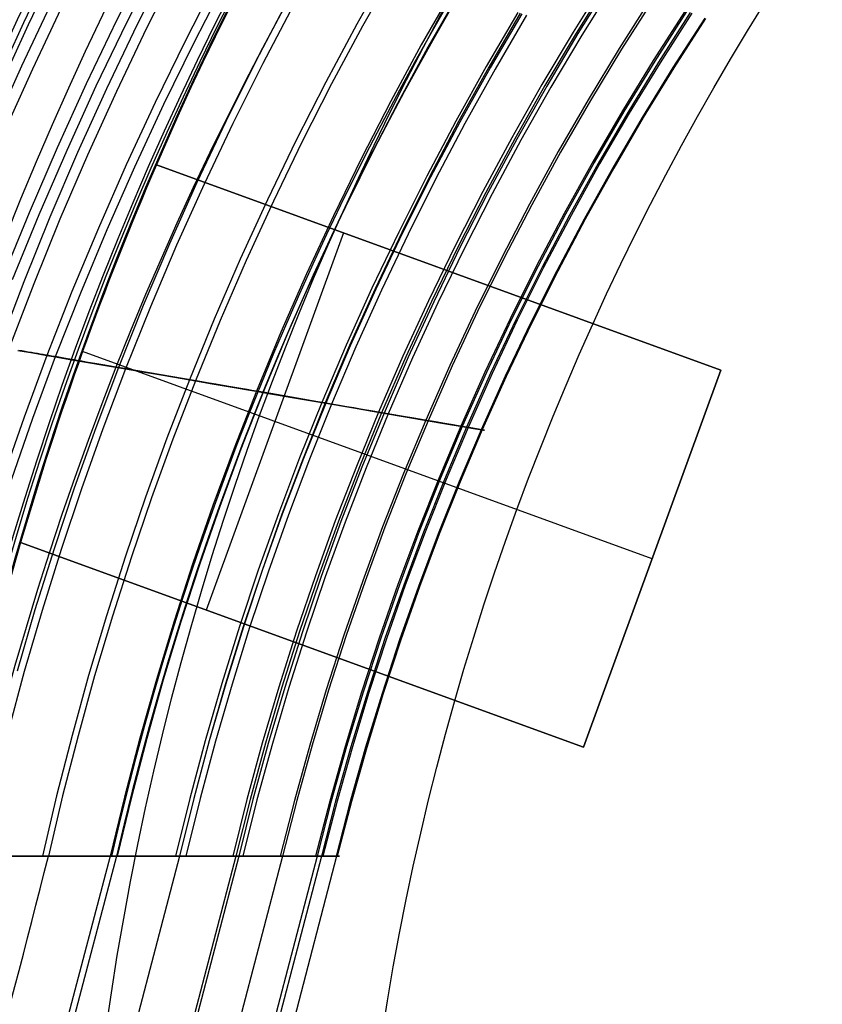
# Model space of a CAD drawing. Extents: x 112 to 670, y -274 to 273.
# Tile 22 of 84: x 160 to 220, y 15 to 88. Entities that reach past the tile are written whole.
import ezdxf

# ---------------------------------------------------------------- set-up
doc = ezdxf.new("R2010")
doc.units = 0
doc.layers.add('PREDEFINITO', color=7, linetype='CONTINUOUS')

msp = doc.modelspace()

# ---------------------------------------------------------------- linework, layer by layer
at = {"layer": 'PREDEFINITO'}
for p, q in [((170.083, 92.943, 264.299), (167.695, 88.213, 264.285)), ((170.798, 92.71, 263.551), (168.413, 87.998, 263.537)), ((171.531, 92.517, -17.915), (169.174, 87.812, -17.908)), ((172.268, 92.276, -17.431), (169.913, 87.59, -17.424)), ((188.01, 92.166, 238.802), (185.605, 87.883, 238.794)), ((188.446, 92.012, 237.763), (186.043, 87.74, 237.755)), ((175.177, 91.283, 258.111), (172.814, 86.684, 258.099)), ((175.791, 91.082, 257.229), (173.431, 86.5, 257.217)), ((204.19, 91.165, 191.378), (201.775, 87.294, 191.376)), ((204.412, 91.08, 190.233), (201.999, 87.214, 190.231)), ((204.53, 91.056, 56.03), (202.127, 87.188, 56.041)), ((204.829, 90.941, 57.153), (202.427, 87.081, 57.164)), ((192.797, 90.502, 33.904), (190.432, 86.337, 33.917)), ((193.294, 90.327, 34.978), (190.931, 86.174, 34.99)), ((207.603, 89.859, 171.275), (205.208, 86.078, 171.275)), ((207.769, 89.795, 170.114), (205.376, 86.019, 170.115)), ((162.871, 89.653, 268.324), (160.563, 84.761, 268.307)), ((163.686, 89.41, 267.76), (161.382, 84.539, 267.743)), ((180.404, 89.579, 249.634), (178.065, 85.116, 249.625)), ((180.926, 89.408, 248.661), (178.59, 84.959, 248.651)), ((197.643, 88.756, 209.68), (195.288, 84.726, 209.675)), ((197.815, 88.723, 43.608), (195.474, 84.69, 43.618)), ((197.929, 88.655, 208.558), (195.577, 84.632, 208.554)), ((198.282, 88.557, 44.62), (195.944, 84.536, 44.63)), ((210.135, 88.891, 150.206), (207.755, 85.177, 150.209)), ((210.246, 88.849, 149.035), (207.867, 85.138, 149.037)), ((210.519, 88.753, 88.233), (208.146, 85.047, 88.242)), ((210.636, 88.708, 89.403), (208.264, 85.005, 89.411)), ((211.602, 88.331, 129.001), (209.232, 84.656, 129.006)), ((211.632, 88.323, 105.088), (209.264, 84.648, 105.096)), ((211.645, 88.315, 127.822), (209.276, 84.641, 127.827)), ((167.695, 88.213, 264.285), (165.407, 83.444, 264.271)), ((168.413, 87.998, 263.537), (166.129, 83.247, 263.523)), ((169.174, 87.812, -17.908), (166.915, 83.069, -17.902)), ((169.913, 87.59, -17.424), (167.657, 82.866, -17.417)), ((185.605, 87.883, 238.794), (183.291, 83.555, 238.786)), ((186.043, 87.74, 237.755), (183.731, 83.423, 237.747)), ((211.671, 88.308, 106.268), (209.303, 84.634, 106.275)), ((201.775, 87.294, 191.376), (199.442, 83.372, 191.374)), ((201.999, 87.214, 190.231), (199.667, 83.298, 190.229)), ((202.127, 87.188, 56.041), (199.805, 83.27, 56.052)), ((202.427, 87.081, 57.164), (200.106, 83.172, 57.175)), ((172.814, 86.684, 258.099), (170.548, 82.046, 258.087)), ((173.431, 86.5, 257.217), (171.167, 81.877, 257.206)), ((190.432, 86.337, 33.917), (188.154, 82.126, 33.929)), ((190.931, 86.174, 34.99), (188.656, 81.976, 35.001)), ((205.208, 86.078, 171.275), (202.894, 82.246, 171.275)), ((205.376, 86.019, 170.115), (203.062, 82.192, 170.115)), ((160.563, 84.761, 268.307), (158.358, 79.833, 268.291)), ((178.065, 85.116, 249.625), (175.821, 80.611, 249.615)), ((178.59, 84.959, 248.651), (176.348, 80.468, 248.642)), ((195.288, 84.726, 209.675), (193.02, 80.648, 209.671)), ((195.474, 84.69, 43.618), (193.219, 80.611, 43.628)), ((207.755, 85.177, 150.209), (205.454, 81.412, 150.211)), ((207.867, 85.138, 149.037), (205.567, 81.376, 149.04)), ((208.146, 85.047, 88.242), (205.851, 81.29, 88.25)), ((208.264, 85.005, 89.411), (205.969, 81.251, 89.42)), ((209.232, 84.656, 129.006), (206.94, 80.929, 129.01)), ((209.264, 84.648, 105.096), (206.973, 80.921, 105.103)), ((209.276, 84.641, 127.827), (206.984, 80.915, 127.832)), ((209.303, 84.634, 106.275), (207.013, 80.908, 106.282)), ((161.382, 84.539, 267.743), (159.179, 79.631, 267.728)), ((195.577, 84.632, 208.554), (193.309, 80.562, 208.55)), ((195.944, 84.536, 44.63), (193.69, 80.469, 44.64)), ((165.407, 83.444, 264.271), (163.22, 78.638, 264.258)), ((166.129, 83.247, 263.523), (163.944, 78.459, 263.511)), ((183.291, 83.555, 238.786), (181.069, 79.183, 238.778)), ((183.731, 83.423, 237.747), (181.51, 79.063, 237.74)), ((199.442, 83.372, 191.374), (197.193, 79.401, 191.372)), ((199.667, 83.298, 190.229), (197.419, 79.334, 190.227)), ((199.805, 83.27, 56.052), (197.566, 79.305, 56.062)), ((200.106, 83.172, 57.175), (197.869, 79.214, 57.185)), ((166.915, 83.069, -17.902), (164.755, 78.291, -17.896)), ((167.657, 82.866, -17.417), (165.498, 78.107, -17.411)), ((170.548, 82.046, 258.087), (168.379, 77.369, 258.076)), ((171.167, 81.877, 257.206), (169.001, 77.216, 257.195)), ((188.154, 82.126, 33.929), (185.965, 77.872, 33.94)), ((188.656, 81.976, 35.001), (186.469, 77.735, 35.012)), ((202.894, 82.246, 171.275), (200.661, 78.365, 171.275)), ((203.062, 82.192, 170.115), (200.83, 78.315, 170.115)), ((205.454, 81.412, 150.211), (203.234, 77.597, 150.213)), ((205.567, 81.376, 149.04), (203.347, 77.564, 149.042)), ((205.851, 81.29, 88.25), (203.636, 77.484, 88.258)), ((205.969, 81.251, 89.42), (203.755, 77.448, 89.427)), ((175.821, 80.611, 249.615), (173.673, 76.066, 249.606)), ((176.348, 80.468, 248.642), (174.202, 75.936, 248.633)), ((193.02, 80.648, 209.671), (190.838, 76.525, 209.668)), ((193.219, 80.611, 43.628), (191.05, 76.486, 43.636)), ((193.309, 80.562, 208.55), (191.129, 76.446, 208.547)), ((193.69, 80.469, 44.64), (191.523, 76.357, 44.649)), ((206.94, 80.929, 129.01), (204.727, 77.153, 129.015)), ((206.973, 80.921, 105.103), (204.762, 77.145, 105.109)), ((206.984, 80.915, 127.832), (204.771, 77.139, 127.836)), ((207.013, 80.908, 106.282), (204.802, 77.133, 106.289)), ((181.069, 79.183, 238.778), (178.939, 74.771, 238.771)), ((181.51, 79.063, 237.74), (179.382, 74.662, 237.733)), ((197.193, 79.401, 191.372), (195.029, 75.385, 191.37)), ((197.419, 79.334, 190.227), (195.256, 75.323, 190.225)), ((197.566, 79.305, 56.062), (195.411, 75.294, 56.072)), ((197.869, 79.214, 57.185), (195.715, 75.211, 57.194)), ((163.22, 78.638, 264.258), (161.134, 73.797, 264.246)), ((163.944, 78.459, 263.511), (161.86, 73.637, 263.499)), ((164.755, 78.291, -17.896), (162.693, 73.479, -17.891)), ((165.498, 78.107, -17.411), (163.439, 73.314, -17.405)), ((200.661, 78.365, 171.275), (198.511, 74.437, 171.275)), ((200.83, 78.315, 170.115), (198.681, 74.391, 170.115)), ((168.379, 77.369, 258.076), (166.31, 72.656, 258.066)), ((212.813, 62.035, -11), (170.646, 77.383, -11)), ((212.813, 62.035, -8), (170.646, 77.383, -8)), ((170.646, 77.383, -12.04), (212.813, 62.035, -12.04)), ((170.646, 77.383, -11), (170.646, 77.383, -12.04)), ((170.646, 77.383, -11), (170.646, 77.383, -8)), ((170.646, 77.383, -9.5), (212.813, 62.035, -9.5)), ((185.965, 77.872, 33.94), (183.865, 73.576, 33.951)), ((186.469, 77.735, 35.012), (184.371, 73.452, 35.022)), ((203.234, 77.597, 150.213), (201.095, 73.735, 150.215)), ((203.347, 77.564, 149.042), (201.208, 73.704, 149.044)), ((203.636, 77.484, 88.258), (201.502, 73.629, 88.265)), ((203.755, 77.448, 89.427), (201.621, 73.597, 89.435)), ((169.001, 77.216, 257.195), (166.933, 72.518, 257.185)), ((204.727, 77.153, 129.015), (202.595, 73.328, 129.019)), ((204.762, 77.145, 105.109), (202.631, 73.32, 105.115)), ((204.771, 77.139, 127.836), (202.639, 73.316, 127.84)), ((204.802, 77.133, 106.289), (202.671, 73.309, 106.295)), ((173.673, 76.066, 249.606), (171.62, 71.485, 249.598)), ((174.202, 75.936, 248.633), (172.15, 71.368, 248.626)), ((190.838, 76.525, 209.668), (188.744, 72.358, 209.664)), ((191.05, 76.486, 43.636), (188.968, 72.319, 43.645)), ((191.129, 76.446, 208.547), (189.036, 72.287, 208.543)), ((191.523, 76.357, 44.649), (189.442, 72.202, 44.657)), ((195.029, 75.385, 191.37), (192.95, 71.323, 191.368)), ((195.256, 75.323, 190.225), (193.177, 71.267, 190.224)), ((195.411, 75.294, 56.072), (193.341, 71.238, 56.081)), ((195.715, 75.211, 57.194), (193.646, 71.163, 57.203)), ((178.939, 74.771, 238.771), (176.902, 70.32, 238.765)), ((179.382, 74.662, 237.733), (177.347, 70.221, 237.726)), ((198.511, 74.437, 171.275), (196.445, 70.464, 171.275)), ((198.681, 74.391, 170.115), (196.615, 70.422, 170.115)), ((161.134, 73.797, 264.246), (159.148, 68.925, 264.235)), ((161.86, 73.637, 263.499), (159.877, 68.782, 263.488)), ((201.095, 73.735, 150.215), (199.038, 69.826, 150.217)), ((201.208, 73.704, 149.044), (199.152, 69.798, 149.046)), ((201.502, 73.629, 88.265), (199.451, 69.729, 88.272)), ((201.621, 73.597, 89.435), (199.57, 69.7, 89.442)), ((162.693, 73.479, -17.891), (160.73, 68.636, -17.886)), ((163.439, 73.314, -17.405), (161.477, 68.489, -17.399)), ((183.865, 73.576, 33.951), (181.856, 69.242, 33.96)), ((184.371, 73.452, 35.022), (182.364, 69.13, 35.031)), ((202.595, 73.328, 129.019), (200.544, 69.456, 129.022)), ((202.631, 73.32, 105.115), (200.582, 69.449, 105.121)), ((202.639, 73.316, 127.84), (200.589, 69.445, 127.844)), ((202.671, 73.309, 106.295), (200.622, 69.439, 106.3)), ((166.31, 72.656, 258.066), (164.338, 67.91, 258.057)), ((166.933, 72.518, 257.185), (164.964, 67.787, 257.177)), ((184.622, 72.296, -8), (174.362, 44.105, -8)), ((184.622, 72.296, -11), (184.622, 72.296, -12.04)), ((184.622, 72.296, -11), (184.622, 72.296, -8)), ((188.744, 72.358, 209.664), (186.738, 68.15, 209.661)), ((188.968, 72.319, 43.645), (186.974, 68.112, 43.652)), ((189.036, 72.287, 208.543), (187.031, 68.085, 208.54)), ((189.442, 72.202, 44.657), (187.449, 68.006, 44.665)), ((171.62, 71.485, 249.598), (169.663, 66.868, 249.591)), ((172.15, 71.368, 248.626), (170.195, 66.764, 248.618)), ((192.95, 71.323, 191.368), (190.957, 67.219, 191.366)), ((193.177, 71.267, 190.224), (191.186, 67.169, 190.222)), ((193.341, 71.238, 56.081), (191.357, 67.14, 56.089)), ((193.646, 71.163, 57.203), (191.663, 67.073, 57.211)), ((176.902, 70.32, 238.765), (174.96, 65.832, 238.759)), ((177.347, 70.221, 237.726), (175.406, 65.744, 237.72)), ((196.445, 70.464, 171.275), (194.464, 66.446, 171.275)), ((196.615, 70.422, 170.115), (194.635, 66.408, 170.116)), ((181.856, 69.242, 33.96), (179.938, 64.87, 33.969)), ((199.038, 69.826, 150.217), (197.065, 65.872, 150.219)), ((199.152, 69.798, 149.046), (197.179, 65.847, 149.048)), ((199.451, 69.729, 88.272), (197.482, 65.785, 88.279)), ((199.57, 69.7, 89.442), (197.602, 65.758, 89.448)), ((200.544, 69.456, 129.022), (198.577, 65.54, 129.026)), ((200.582, 69.449, 105.121), (198.616, 65.533, 105.126)), ((200.589, 69.445, 127.844), (198.622, 65.53, 127.848)), ((200.622, 69.439, 106.3), (198.656, 65.524, 106.305)), ((160.73, 68.636, -17.886), (158.867, 63.765, -17.882)), ((161.477, 68.489, -17.399), (159.615, 63.637, -17.394)), ((182.364, 69.13, 35.031), (180.447, 64.77, 35.039)), ((164.338, 67.91, 258.057), (162.466, 63.132, 258.049)), ((164.964, 67.787, 257.177), (163.093, 63.025, 257.168)), ((186.738, 68.15, 209.661), (184.822, 63.902, 209.658)), ((186.974, 68.112, 43.652), (185.069, 63.865, 43.659)), ((187.031, 68.085, 208.54), (185.116, 63.845, 208.537)), ((187.449, 68.006, 44.665), (185.544, 63.772, 44.672)), ((190.957, 67.219, 191.366), (189.053, 63.074, 191.365)), ((191.186, 67.169, 190.222), (189.282, 63.03, 190.221)), ((191.357, 67.14, 56.089), (189.461, 63.002, 56.096)), ((191.663, 67.073, 57.211), (189.767, 62.942, 57.219)), ((169.663, 66.868, 249.591), (167.803, 62.219, 249.584)), ((170.195, 66.764, 248.618), (168.336, 62.127, 248.612)), ((194.464, 66.446, 171.275), (192.569, 62.387, 171.276)), ((194.635, 66.408, 170.116), (192.74, 62.353, 170.116)), ((174.96, 65.832, 238.759), (173.112, 61.309, 238.753)), ((175.406, 65.744, 237.72), (173.559, 61.233, 237.715)), ((197.065, 65.872, 150.219), (195.177, 61.876, 150.221)), ((197.179, 65.847, 149.048), (195.292, 61.854, 149.05)), ((197.482, 65.785, 88.279), (195.598, 61.797, 88.285)), ((197.602, 65.758, 89.448), (195.718, 61.774, 89.454)), ((198.577, 65.54, 129.026), (196.694, 61.58, 129.029)), ((198.616, 65.533, 105.126), (196.734, 61.574, 105.131)), ((198.622, 65.53, 127.848), (196.739, 61.572, 127.851)), ((198.656, 65.524, 106.305), (196.774, 61.566, 106.31)), ((179.938, 64.87, 33.969), (178.111, 60.463, 33.977)), ((180.447, 64.77, 35.039), (178.622, 60.376, 35.047)), ((160.304, 63.503, 260.86), (161.403, 63.315, 259.476)), ((160.602, 63.467, -16.616), (160.361, 63.509, -16.821)), ((160.839, 63.426, -16.404), (160.602, 63.467, -16.616)), ((161.073, 63.386, -16.186), (160.839, 63.426, -16.404)), ((161.303, 63.347, -15.96), (161.073, 63.386, -16.186)), ((161.53, 63.308, -15.728), (161.303, 63.347, -15.96)), ((161.403, 63.315, 259.476), (162.466, 63.132, 258.049)), ((161.753, 63.269, -15.489), (161.53, 63.308, -15.728)), ((207.683, 47.94, -8), (165.134, 63.426, -8)), ((184.822, 63.902, 209.658), (182.997, 59.617, 209.655)), ((185.069, 63.865, 43.659), (183.253, 59.582, 43.666)), ((185.116, 63.845, 208.537), (183.291, 59.566, 208.535)), ((185.544, 63.772, 44.672), (183.729, 59.5, 44.679)), ((162.466, 63.132, 258.049), (160.764, 58.524, 258.042)), ((163.093, 63.025, 257.168), (161.392, 58.431, 257.161)), ((161.973, 63.231, -15.244), (161.753, 63.269, -15.489)), ((162.189, 63.194, -14.992), (161.973, 63.231, -15.244)), ((162.402, 63.158, -14.734), (162.189, 63.194, -14.992)), ((162.612, 63.122, -14.47), (162.402, 63.158, -14.734)), ((162.466, 63.132, 258.049), (163.093, 63.025, 257.168)), ((162.818, 63.086, -14.2), (162.612, 63.122, -14.47)), ((163.021, 63.051, -13.923), (162.818, 63.086, -14.2)), ((163.222, 63.017, -13.641), (163.021, 63.051, -13.923)), ((163.093, 63.025, 257.168), (164.336, 62.812, 255.337)), ((163.613, 62.949, -13.059), (163.222, 63.017, -13.641)), ((163.992, 62.884, -12.454), (163.613, 62.949, -13.059)), ((164.36, 62.821, -11.828), (163.992, 62.884, -12.454)), ((164.336, 62.812, 255.337), (165.533, 62.607, 253.459)), ((164.716, 62.76, -11.18), (164.36, 62.821, -11.828)), ((165.062, 62.7, -10.512), (164.716, 62.76, -11.18)), ((165.398, 62.642, -9.823), (165.062, 62.7, -10.512)), ((165.724, 62.586, -9.116), (165.398, 62.642, -9.823)), ((165.533, 62.607, 253.459), (166.688, 62.41, 251.54)), ((166.04, 62.532, -8.39), (165.724, 62.586, -9.116)), ((189.053, 63.074, 191.365), (187.237, 58.89, 191.363)), ((189.282, 63.03, 190.221), (187.467, 58.851, 190.22)), ((189.461, 63.002, 56.096), (187.652, 58.825, 56.103)), ((189.767, 62.942, 57.219), (187.958, 58.773, 57.226)), ((166.348, 62.479, -7.647), (166.04, 62.532, -8.39)), ((167.803, 62.219, 249.584), (166.111, 57.731, 249.578)), ((166.646, 62.428, -6.887), (166.348, 62.479, -7.647)), ((168.336, 62.127, 248.612), (166.645, 57.652, 248.606)), ((167.22, 62.329, -5.318), (166.646, 62.428, -6.887)), ((166.688, 62.41, 251.54), (168.336, 62.127, 248.612)), ((167.763, 62.236, -3.691), (167.22, 62.329, -5.318)), ((168.28, 62.147, -2.01), (167.763, 62.236, -3.691)), ((169.248, 61.981, 1.489), (168.28, 62.147, -2.01)), ((168.336, 62.127, 248.612), (169.603, 61.91, 246.204)), ((173.617, 61.232, 20.235), (169.248, 61.981, 1.489)), ((169.603, 61.91, 246.204), (170.819, 61.702, 243.755)), ((192.569, 62.387, 171.276), (190.761, 58.287, 171.276)), ((192.74, 62.353, 170.116), (190.933, 58.257, 170.116)), ((195.177, 61.876, 150.221), (193.376, 57.839, 150.222)), ((195.292, 61.854, 149.05), (193.49, 57.82, 149.052)), ((202.552, 33.844, -11), (212.813, 62.035, -11)), ((202.552, 33.844, -8), (212.813, 62.035, -8)), ((212.813, 62.035, -12.04), (202.552, 33.844, -12.04)), ((212.813, 62.035, -9.5), (202.552, 33.844, -9.5)), ((212.813, 62.035, -8), (212.813, 62.035, -11)), ((212.813, 62.035, -12.04), (212.813, 62.035, -11)), ((170.819, 61.702, 243.755), (171.988, 61.502, 241.271)), ((173.112, 61.309, 238.753), (171.429, 56.942, 238.749)), ((173.559, 61.233, 237.715), (171.877, 56.875, 237.711)), ((171.988, 61.502, 241.271), (173.559, 61.233, 237.715)), ((173.559, 61.233, 237.715), (174.807, 61.019, 234.703)), ((174.579, 61.067, 23.913), (173.617, 61.232, 20.235)), ((195.598, 61.797, 88.285), (193.8, 57.769, 88.29)), ((195.718, 61.774, 89.454), (193.92, 57.748, 89.459)), ((196.694, 61.58, 129.029), (194.896, 57.579, 129.032)), ((196.734, 61.574, 105.131), (194.937, 57.573, 105.135)), ((196.739, 61.572, 127.851), (194.941, 57.572, 127.854)), ((196.774, 61.566, 106.31), (194.977, 57.566, 106.315)), ((175.092, 60.979, 25.706), (174.579, 61.067, 23.913)), ((174.807, 61.019, 234.703), (176, 60.815, 231.657)), ((175.631, 60.887, 27.46), (175.092, 60.979, 25.706)), ((176.199, 60.79, 29.17), (175.631, 60.887, 27.46)), ((176, 60.815, 231.657), (178.231, 60.433, 225.473)), ((176.8, 60.687, 30.83), (176.199, 60.79, 29.17)), ((178.111, 60.463, 33.977), (176.446, 56.205, 33.984)), ((177.436, 60.578, 32.434), (176.8, 60.687, 30.83)), ((178.622, 60.376, 35.047), (176.958, 56.129, 35.054)), ((177.769, 60.522, 33.214), (177.436, 60.578, 32.434)), ((178.111, 60.463, 33.977), (177.769, 60.522, 33.214)), ((178.622, 60.376, 35.047), (178.111, 60.463, 33.977)), ((178.231, 60.433, 225.473), (178.599, 60.37, 224.387)), ((178.599, 60.37, 224.387), (180.912, 59.974, 217.074)), ((179.194, 60.278, 36.173), (178.622, 60.376, 35.047)), ((182.71, 59.675, 42.588), (179.194, 60.278, 36.173)), ((180.912, 59.974, 217.074), (182.997, 59.617, 209.655)), ((182.997, 59.617, 209.655), (181.332, 55.473, 209.653)), ((183.253, 59.582, 43.666), (182.71, 59.675, 42.588)), ((182.997, 59.617, 209.655), (185.379, 59.208, 199.991)), ((183.253, 59.582, 43.666), (181.596, 55.44, 43.671)), ((183.291, 59.566, 208.535), (181.627, 55.429, 208.532)), ((183.729, 59.5, 44.679), (182.073, 55.369, 44.684)), ((183.729, 59.5, 44.679), (183.253, 59.582, 43.666)), ((184.322, 59.398, 46.038), (183.729, 59.5, 44.679)), ((184.878, 59.302, 47.423), (184.322, 59.398, 46.038)), ((185.401, 59.212, 48.831), (184.878, 59.302, 47.423)), ((185.379, 59.208, 199.991), (187.467, 58.851, 190.22)), ((185.895, 59.127, 50.259), (185.401, 59.212, 48.831)), ((187.237, 58.89, 191.363), (185.58, 54.843, 191.362)), ((186.809, 58.97, 53.161), (185.895, 59.127, 50.259)), ((187.652, 58.825, 56.103), (186.809, 58.97, 53.161)), ((160.764, 58.524, 258.042), (159.154, 53.891, 258.036)), ((161.392, 58.431, 257.161), (159.783, 53.812, 257.155)), ((187.467, 58.851, 190.22), (185.81, 54.808, 190.218)), ((187.652, 58.825, 56.103), (186.001, 54.785, 56.109)), ((187.958, 58.773, 57.226), (186.308, 54.739, 57.232)), ((187.467, 58.851, 190.22), (189.226, 58.55, 180.778)), ((188.95, 58.602, 61.038), (187.652, 58.825, 56.103)), ((189.87, 58.444, 64.873), (188.95, 58.602, 61.038)), ((190.761, 58.287, 171.276), (189.11, 54.319, 171.276)), ((189.226, 58.55, 180.778), (190.933, 58.257, 170.116)), ((190.933, 58.257, 170.116), (189.282, 54.293, 170.116)), ((190.716, 58.299, 68.729), (189.87, 58.444, 64.873)), ((191.488, 58.167, 72.605), (190.716, 58.299, 68.729)), ((190.933, 58.257, 170.116), (192.269, 58.029, 160.192)), ((192.184, 58.047, 76.501), (191.488, 58.167, 72.605)), ((166.111, 57.731, 249.578), (164.508, 53.217, 249.573)), ((166.645, 57.652, 248.606), (165.043, 53.15, 248.601)), ((193.376, 57.839, 150.222), (191.73, 53.93, 150.224)), ((193.49, 57.82, 149.052), (191.845, 53.913, 149.053)), ((193.8, 57.769, 88.29), (192.157, 53.869, 88.295)), ((192.802, 57.941, 80.414), (192.184, 58.047, 76.501)), ((192.269, 58.029, 160.192), (193.49, 57.82, 149.052)), ((193.92, 57.748, 89.459), (192.278, 53.851, 89.464)), ((193.341, 57.848, 84.344), (192.802, 57.941, 80.414)), ((194.896, 57.579, 129.032), (193.253, 53.705, 129.034)), ((194.937, 57.573, 105.135), (193.295, 53.699, 105.139)), ((194.941, 57.572, 127.854), (193.298, 53.698, 127.857)), ((194.977, 57.566, 106.315), (193.335, 53.693, 106.318)), ((193.8, 57.769, 88.29), (193.341, 57.848, 84.344)), ((193.49, 57.82, 149.052), (194.333, 57.675, 139.056)), ((194.271, 57.688, 93.365), (193.8, 57.769, 88.29)), ((194.553, 57.64, 97.282), (194.271, 57.688, 93.365)), ((194.333, 57.675, 139.056), (194.941, 57.572, 127.854)), ((194.977, 57.566, 106.315), (194.553, 57.64, 97.282)), ((194.941, 57.572, 127.854), (195.09, 57.546, 122.472)), ((195.144, 57.537, 117.087), (194.977, 57.566, 106.315)), ((195.09, 57.546, 122.472), (195.144, 57.537, 117.087)), ((171.429, 56.942, 238.749), (169.835, 52.547, 238.745)), ((171.877, 56.875, 237.711), (170.283, 52.49, 237.707)), ((176.446, 56.205, 33.984), (174.867, 51.919, 33.99)), ((176.958, 56.129, 35.054), (175.379, 51.854, 35.06)), ((181.332, 55.473, 209.653), (179.752, 51.298, 209.651)), ((181.596, 55.44, 43.671), (180.024, 51.269, 43.676)), ((181.627, 55.429, 208.532), (180.047, 51.261, 208.53)), ((182.073, 55.369, 44.684), (180.501, 51.209, 44.689)), ((185.58, 54.843, 191.362), (184.006, 50.762, 191.361)), ((185.81, 54.808, 190.218), (184.236, 50.733, 190.217)), ((186.001, 54.785, 56.109), (184.432, 50.712, 56.115)), ((186.308, 54.739, 57.232), (184.74, 50.673, 57.237)), ((189.11, 54.319, 171.276), (187.541, 50.317, 171.276)), ((189.282, 54.293, 170.116), (187.713, 50.296, 170.116)), ((191.73, 53.93, 150.224), (190.165, 49.987, 150.225)), ((191.845, 53.913, 149.053), (190.28, 49.973, 149.054)), ((192.157, 53.869, 88.295), (190.595, 49.934, 88.299)), ((192.278, 53.851, 89.464), (190.716, 49.919, 89.468)), ((164.508, 53.217, 249.573), (162.995, 48.68, 249.569)), ((165.043, 53.15, 248.601), (163.531, 48.624, 248.597)), ((193.253, 53.705, 129.034), (191.691, 49.795, 129.037)), ((193.295, 53.699, 105.139), (191.734, 49.79, 105.143)), ((193.298, 53.698, 127.857), (191.736, 49.79, 127.859)), ((193.335, 53.693, 106.318), (191.774, 49.785, 106.322)), ((169.835, 52.547, 238.745), (168.328, 48.126, 238.741)), ((170.283, 52.49, 237.707), (168.777, 48.079, 237.703)), ((174.867, 51.919, 33.99), (173.373, 47.606, 33.996)), ((175.379, 51.854, 35.06), (173.886, 47.552, 35.065)), ((179.752, 51.298, 209.651), (178.257, 47.094, 209.649)), ((180.024, 51.269, 43.676), (178.535, 47.069, 43.68)), ((180.047, 51.261, 208.53), (178.552, 47.063, 208.529)), ((180.501, 51.209, 44.689), (179.013, 47.019, 44.693)), ((184.006, 50.762, 191.361), (182.516, 46.652, 191.36)), ((184.236, 50.733, 190.217), (182.746, 46.628, 190.217)), ((184.432, 50.712, 56.115), (182.947, 46.609, 56.119)), ((184.74, 50.673, 57.237), (183.254, 46.577, 57.241)), ((187.541, 50.317, 171.276), (186.055, 46.284, 171.276)), ((187.713, 50.296, 170.116), (186.228, 46.266, 170.116)), ((190.165, 49.987, 150.225), (188.682, 46.011, 150.226)), ((190.28, 49.973, 149.054), (188.797, 45.999, 149.055)), ((190.595, 49.934, 88.299), (189.115, 45.967, 88.302)), ((190.716, 49.919, 89.468), (189.235, 45.955, 89.471)), ((191.691, 49.795, 129.037), (190.21, 45.853, 129.039)), ((191.734, 49.79, 105.143), (190.254, 45.848, 105.145)), ((191.736, 49.79, 127.859), (190.256, 45.848, 127.861)), ((191.774, 49.785, 106.322), (190.294, 45.844, 106.324)), ((202.552, 33.844, -12.04), (160.503, 49.149, -12.04)), ((160.503, 49.149, -12.04), (160.503, 49.149, -11)), ((160.503, 49.149, -8), (160.503, 49.149, -11)), ((160.503, 49.149, -11), (202.552, 33.844, -11)), ((160.503, 49.149, -8), (202.552, 33.844, -8)), ((202.552, 33.844, -9.5), (160.503, 49.149, -9.5)), ((162.995, 48.68, 249.569), (161.572, 44.12, 249.565)), ((163.531, 48.624, 248.597), (162.109, 44.076, 248.593)), ((168.328, 48.126, 238.741), (166.91, 43.681, 238.738)), ((168.777, 48.079, 237.703), (167.36, 43.644, 237.7)), ((207.683, 47.94, -11), (207.683, 47.94, -8)), ((207.683, 47.94, -11), (207.683, 47.94, -12.04)), ((173.373, 47.606, 33.996), (171.965, 43.268, 34)), ((173.886, 47.552, 35.065), (172.478, 43.225, 35.069)), ((178.257, 47.094, 209.649), (176.847, 42.863, 209.647)), ((178.535, 47.069, 43.68), (177.131, 42.842, 43.684)), ((178.552, 47.063, 208.529), (177.143, 42.839, 208.527)), ((179.013, 47.019, 44.693), (177.609, 42.803, 44.697)), ((182.516, 46.652, 191.36), (181.11, 42.512, 191.36)), ((182.746, 46.628, 190.217), (181.341, 42.493, 190.216)), ((182.947, 46.609, 56.119), (181.545, 42.478, 56.123)), ((183.254, 46.577, 57.241), (181.853, 42.453, 57.245)), ((186.055, 46.284, 171.276), (184.653, 42.221, 171.276)), ((186.228, 46.266, 170.116), (184.825, 42.207, 170.116)), ((188.682, 46.011, 150.226), (187.282, 42.004, 150.227)), ((188.797, 45.999, 149.055), (187.398, 41.995, 149.056)), ((189.115, 45.967, 88.302), (187.717, 41.969, 88.305)), ((189.235, 45.955, 89.471), (187.837, 41.959, 89.474)), ((190.21, 45.853, 129.039), (188.812, 41.879, 129.04)), ((190.254, 45.848, 105.145), (188.857, 41.875, 105.148)), ((190.256, 45.848, 127.861), (188.858, 41.875, 127.862)), ((190.294, 45.844, 106.324), (188.897, 41.872, 106.327)), ((161.572, 44.12, 249.565), (160.24, 39.541, 249.562)), ((162.109, 44.076, 248.593), (160.776, 39.508, 248.59)), ((166.91, 43.681, 238.738), (165.581, 39.214, 238.736)), ((167.36, 43.644, 237.7), (166.031, 39.187, 237.698)), ((174.362, 44.105, -11), (174.362, 44.105, -12.04)), ((174.362, 44.105, -11), (174.362, 44.105, -8)), ((171.965, 43.268, 34), (170.643, 38.906, 34.003)), ((172.478, 43.225, 35.069), (171.157, 38.875, 35.072)), ((176.847, 42.863, 209.647), (175.524, 38.607, 209.646)), ((177.131, 42.842, 43.684), (175.812, 38.59, 43.686)), ((177.143, 42.839, 208.527), (175.82, 38.588, 208.526)), ((177.609, 42.803, 44.697), (176.291, 38.561, 44.7)), ((181.11, 42.512, 191.36), (179.79, 38.346, 191.359)), ((181.341, 42.493, 190.216), (180.021, 38.332, 190.215)), ((181.545, 42.478, 56.123), (180.228, 38.32, 56.126)), ((181.853, 42.453, 57.245), (180.536, 38.301, 57.248)), ((184.653, 42.221, 171.276), (183.335, 38.129, 171.276)), ((184.825, 42.207, 170.116), (183.508, 38.119, 170.116)), ((187.282, 42.004, 150.227), (185.966, 37.968, 150.227)), ((187.398, 41.995, 149.056), (186.081, 37.961, 149.057)), ((187.717, 41.969, 88.305), (186.402, 37.942, 88.307)), ((187.837, 41.959, 89.474), (186.523, 37.935, 89.476)), ((188.812, 41.879, 129.04), (187.497, 37.875, 129.041)), ((188.857, 41.875, 105.148), (187.542, 37.872, 105.15)), ((188.858, 41.875, 127.862), (187.543, 37.872, 127.864)), ((188.897, 41.872, 106.327), (187.582, 37.87, 106.329)), ((160.776, 39.508, 248.59), (159.534, 34.922, 248.588)), ((165.581, 39.214, 238.736), (164.34, 34.728, 238.734)), ((166.031, 39.187, 237.698), (164.79, 34.71, 237.696)), ((170.643, 38.906, 34.003), (169.408, 34.524, 34.006)), ((171.157, 38.875, 35.072), (169.922, 34.503, 35.074)), ((175.524, 38.607, 209.646), (174.288, 34.327, 209.645)), ((175.812, 38.59, 43.686), (174.579, 34.315, 43.688)), ((175.82, 38.588, 208.526), (174.584, 34.315, 208.525)), ((176.291, 38.561, 44.7), (175.058, 34.296, 44.702)), ((179.79, 38.346, 191.359), (178.555, 34.154, 191.359)), ((180.021, 38.332, 190.215), (178.786, 34.145, 190.215)), ((180.228, 38.32, 56.126), (178.996, 34.137, 56.128)), ((180.536, 38.301, 57.248), (179.304, 34.125, 57.25)), ((183.335, 38.129, 171.276), (182.102, 34.011, 171.276)), ((183.508, 38.119, 170.116), (182.275, 34.004, 170.116)), ((185.966, 37.968, 150.227), (184.734, 33.905, 150.228)), ((186.081, 37.961, 149.057), (184.85, 33.9, 149.057)), ((186.402, 37.942, 88.307), (185.171, 33.888, 88.309)), ((186.523, 37.935, 89.476), (185.292, 33.883, 89.478)), ((187.497, 37.875, 129.041), (186.266, 33.843, 129.042)), ((187.542, 37.872, 105.15), (186.311, 33.842, 105.151)), ((187.543, 37.872, 127.864), (186.312, 33.842, 127.865)), ((187.582, 37.87, 106.329), (186.351, 33.84, 106.33)), ((164.34, 34.728, 238.734), (163.189, 30.224, 238.733)), ((164.79, 34.71, 237.696), (163.639, 30.215, 237.695)), ((169.408, 34.524, 34.006), (168.26, 30.122, 34.007)), ((169.922, 34.503, 35.074), (168.775, 30.112, 35.076)), ((174.288, 34.327, 209.645), (173.139, 30.025, 209.645)), ((174.579, 34.315, 43.688), (173.432, 30.019, 43.69)), ((174.584, 34.315, 208.525), (173.435, 30.019, 208.525)), ((175.058, 34.296, 44.702), (173.911, 30.01, 44.703)), ((178.555, 34.154, 191.359), (177.407, 29.94, 191.358)), ((178.786, 34.145, 190.215), (177.638, 29.935, 190.215)), ((178.996, 34.137, 56.128), (177.849, 29.931, 56.129)), ((179.304, 34.125, 57.25), (178.157, 29.925, 57.251)), ((182.102, 34.011, 171.276), (180.955, 29.869, 171.276)), ((182.275, 34.004, 170.116), (181.128, 29.865, 170.117)), ((184.734, 33.905, 150.228), (183.588, 29.816, 150.228)), ((184.85, 33.9, 149.057), (183.703, 29.814, 149.057)), ((185.171, 33.888, 88.309), (184.026, 29.807, 88.31)), ((185.292, 33.883, 89.478), (184.146, 29.805, 89.479)), ((186.266, 33.843, 129.042), (185.12, 29.786, 129.043)), ((186.312, 33.842, 127.865), (185.166, 29.785, 127.865)), ((186.311, 33.842, 105.151), (185.166, 29.785, 105.152)), ((186.351, 33.84, 106.33), (185.206, 29.784, 106.331)), ((202.552, 33.844, -11), (202.552, 33.844, -12.04)), ((202.552, 33.844, -11), (202.552, 33.844, -8)), ((163.189, 30.224, 238.733), (162.127, 25.703, 238.733)), ((163.639, 30.215, 237.695), (162.578, 25.703, 237.695)), ((168.26, 30.122, 34.007), (167.199, 25.703, 34.008)), ((168.775, 30.112, 35.076), (167.714, 25.703, 35.076)), ((173.139, 30.025, 209.645), (172.078, 25.703, 209.645)), ((173.432, 30.019, 43.69), (172.372, 25.703, 43.69)), ((173.435, 30.019, 208.525), (172.374, 25.703, 208.525)), ((173.911, 30.01, 44.703), (172.85, 25.703, 44.703)), ((177.407, 29.94, 191.358), (176.347, 25.703, 191.358)), ((177.638, 29.935, 190.215), (176.578, 25.703, 190.215)), ((177.849, 29.931, 56.129), (176.789, 25.703, 56.13)), ((178.157, 29.925, 57.251), (177.097, 25.703, 57.252)), ((180.955, 29.869, 171.276), (179.894, 25.703, 171.276)), ((181.128, 29.865, 170.117), (180.067, 25.703, 170.117)), ((183.588, 29.816, 150.228), (182.527, 25.703, 150.228)), ((183.703, 29.814, 149.057), (182.643, 25.703, 149.058)), ((184.026, 29.807, 88.31), (182.965, 25.703, 88.31)), ((184.146, 29.805, 89.479), (183.086, 25.703, 89.479)), ((185.12, 29.786, 129.043), (184.06, 25.703, 129.043)), ((185.166, 29.785, 127.865), (184.105, 25.703, 127.865)), ((185.166, 29.785, 105.152), (184.105, 25.703, 105.152)), ((185.206, 29.784, 106.331), (184.145, 25.703, 106.331)), ((162.671, 25.703, 20.279), (158.277, 25.703, 1.534)), ((158.621, 25.703, 2.879), (161.612, 25.703, 15.849)), ((159.819, 25.703, 243.733), (160.996, 25.703, 241.249)), ((161.348, 25.703, 240.48), (160.064, 25.703, 243.227)), ((160.996, 25.703, 241.249), (162.578, 25.703, 237.695)), ((167.199, 25.703, 34.008), (161.193, 2.931, 34.061)), ((162.578, 25.703, 237.695), (161.348, 25.703, 240.48)), ((161.612, 25.703, 15.849), (163.193, 25.703, 22.311)), ((167.651, 25.703, 224.372), (161.773, 3.42, 224.424)), ((162.578, 25.703, 237.695), (163.834, 25.703, 234.685)), ((163.94, 25.703, 234.421), (162.578, 25.703, 237.695)), ((163.64, 25.703, 23.955), (162.671, 25.703, 20.279)), ((163.193, 25.703, 22.311), (164.064, 25.703, 25.433)), ((164.157, 25.703, 25.746), (163.64, 25.703, 23.955)), ((163.834, 25.703, 234.685), (165.035, 25.703, 231.639)), ((165.238, 25.703, 231.107), (163.94, 25.703, 234.421)), ((164.064, 25.703, 25.433), (164.526, 25.703, 26.954)), ((164.7, 25.703, 27.499), (164.157, 25.703, 25.746)), ((164.526, 25.703, 26.954), (165.01, 25.703, 28.443)), ((165.272, 25.703, 29.207), (164.7, 25.703, 27.499)), ((165.01, 25.703, 28.443), (165.518, 25.703, 29.896)), ((165.035, 25.703, 231.639), (167.281, 25.703, 225.457)), ((166.474, 25.703, 227.756), (165.238, 25.703, 231.107)), ((165.878, 25.703, 30.865), (165.272, 25.703, 29.207)), ((165.518, 25.703, 29.896), (166.05, 25.703, 31.311)), ((166.519, 25.703, 32.467), (165.878, 25.703, 30.865)), ((166.05, 25.703, 31.311), (166.61, 25.703, 32.683)), ((172.372, 25.703, 43.69), (166.371, 2.866, 43.74)), ((167.651, 25.703, 224.372), (166.474, 25.703, 227.756)), ((172.374, 25.703, 208.525), (166.485, 3.296, 208.574)), ((166.854, 25.703, 33.246), (166.519, 25.703, 32.467)), ((166.61, 25.703, 32.683), (167.199, 25.703, 34.008)), ((167.199, 25.703, 34.008), (166.854, 25.703, 33.246)), ((167.714, 25.703, 35.076), (167.199, 25.703, 34.008)), ((167.199, 25.703, 34.008), (167.823, 25.703, 35.295)), ((167.281, 25.703, 225.457), (167.651, 25.703, 224.372)), ((167.651, 25.703, 224.372), (169.979, 25.703, 217.062)), ((168.932, 25.703, 220.457), (167.651, 25.703, 224.372)), ((168.291, 25.703, 36.2), (167.714, 25.703, 35.076)), ((167.823, 25.703, 35.295), (168.471, 25.703, 36.54)), ((171.827, 25.703, 42.612), (168.291, 25.703, 36.2)), ((168.471, 25.703, 36.54), (171.763, 25.703, 42.488)), ((170.144, 25.703, 216.509), (168.932, 25.703, 220.457)), ((169.979, 25.703, 217.062), (172.374, 25.703, 208.525)), ((172.374, 25.703, 208.525), (170.144, 25.703, 216.509)), ((176.578, 25.703, 190.215), (170.675, 3.175, 190.261)), ((176.789, 25.703, 56.13), (170.796, 2.821, 56.176)), ((171.763, 25.703, 42.488), (172.372, 25.703, 43.69)), ((172.372, 25.703, 43.69), (171.827, 25.703, 42.612)), ((172.85, 25.703, 44.703), (172.372, 25.703, 43.69)), ((172.372, 25.703, 43.69), (172.719, 25.703, 44.419)), ((172.374, 25.703, 208.525), (174.476, 25.703, 199.983)), ((174.607, 25.703, 199.416), (172.374, 25.703, 208.525)), ((172.719, 25.703, 44.419), (173.054, 25.703, 45.157)), ((173.445, 25.703, 46.063), (172.85, 25.703, 44.703)), ((173.054, 25.703, 45.157), (173.689, 25.703, 46.657)), ((174.003, 25.703, 47.449), (173.445, 25.703, 46.063)), ((173.689, 25.703, 46.657), (174.283, 25.703, 48.186)), ((174.528, 25.703, 48.857), (174.003, 25.703, 47.449)), ((180.067, 25.703, 170.117), (174.15, 3.062, 170.161)), ((174.283, 25.703, 48.186), (174.839, 25.703, 49.741)), ((174.476, 25.703, 199.983), (176.578, 25.703, 190.215)), ((175.024, 25.703, 50.285), (174.528, 25.703, 48.857)), ((176.578, 25.703, 190.215), (174.607, 25.703, 199.416)), ((174.839, 25.703, 49.741), (175.362, 25.703, 51.317)), ((175.942, 25.703, 53.187), (175.024, 25.703, 50.285)), ((175.362, 25.703, 51.317), (175.859, 25.703, 52.91)), ((175.859, 25.703, 52.91), (176.789, 25.703, 56.13)), ((176.789, 25.703, 56.13), (175.942, 25.703, 53.187)), ((176.578, 25.703, 190.215), (178.349, 25.703, 180.776)), ((178.449, 25.703, 180.199), (176.578, 25.703, 190.215)), ((182.643, 25.703, 149.058), (176.712, 2.962, 149.1)), ((178.094, 25.703, 61.064), (176.789, 25.703, 56.13)), ((176.789, 25.703, 56.13), (177.843, 25.703, 60.075)), ((182.965, 25.703, 88.31), (176.993, 2.797, 88.353)), ((177.843, 25.703, 60.075), (178.819, 25.703, 64.046)), ((179.018, 25.703, 64.898), (178.094, 25.703, 61.064)), ((184.105, 25.703, 105.152), (178.144, 2.822, 105.194)), ((184.105, 25.703, 127.865), (178.16, 2.881, 127.907)), ((178.349, 25.703, 180.776), (180.067, 25.703, 170.117)), ((180.067, 25.703, 170.117), (178.449, 25.703, 180.199)), ((178.819, 25.703, 64.046), (179.717, 25.703, 68.039)), ((179.868, 25.703, 68.753), (179.018, 25.703, 64.898)), ((179.717, 25.703, 68.039), (180.534, 25.703, 72.055)), ((180.644, 25.703, 72.629), (179.868, 25.703, 68.753)), ((180.067, 25.703, 170.117), (181.413, 25.703, 160.195)), ((181.485, 25.703, 159.612), (180.067, 25.703, 170.117)), ((180.534, 25.703, 72.055), (181.269, 25.703, 76.091)), ((181.343, 25.703, 76.523), (180.644, 25.703, 72.629)), ((181.269, 25.703, 76.091), (181.92, 25.703, 80.146)), ((181.964, 25.703, 80.436), (181.343, 25.703, 76.523)), ((181.413, 25.703, 160.195), (182.643, 25.703, 149.058)), ((182.643, 25.703, 149.058), (181.485, 25.703, 159.612)), ((181.92, 25.703, 80.146), (182.486, 25.703, 84.22)), ((182.505, 25.703, 84.365), (181.964, 25.703, 80.436)), ((182.486, 25.703, 84.22), (182.965, 25.703, 88.31)), ((182.965, 25.703, 88.31), (182.505, 25.703, 84.365)), ((182.643, 25.703, 149.058), (183.491, 25.703, 139.065)), ((183.533, 25.703, 138.477), (182.643, 25.703, 149.058)), ((183.438, 25.703, 93.385), (182.965, 25.703, 88.31)), ((182.965, 25.703, 88.31), (183.365, 25.703, 92.505)), ((183.365, 25.703, 92.505), (183.682, 25.703, 96.713)), ((183.72, 25.703, 97.301), (183.438, 25.703, 93.385)), ((183.491, 25.703, 139.065), (184.105, 25.703, 127.865)), ((184.105, 25.703, 127.865), (183.533, 25.703, 138.477)), ((183.682, 25.703, 96.713), (184.105, 25.703, 105.152)), ((184.145, 25.703, 106.331), (183.72, 25.703, 97.301)), ((184.105, 25.703, 127.865), (184.256, 25.703, 122.485)), ((184.105, 25.703, 105.152), (184.259, 25.703, 110.831)), ((184.261, 25.703, 122.19), (184.105, 25.703, 127.865)), ((184.311, 25.703, 117.101), (184.145, 25.703, 106.331)), ((184.256, 25.703, 122.485), (184.311, 25.703, 117.101)), ((184.259, 25.703, 110.831), (184.312, 25.703, 116.511)), ((184.312, 25.703, 116.511), (184.261, 25.703, 122.19))]:
    msp.add_line(p, q, dxfattribs=at)
for centre, radius in [((390, -18.831, 7.436), 255.559), ((390, -18.831, 20.802), 255.036), ((390, -18.831, -7.573), 253.393), ((390, -18.831, 28.418), 252.871), ((390, -18.831, -9.141), 252.497), ((390, -18.831, -11.306), 247.793), ((391, -17.718, 17.96), 240), ((391, -17.718, 2.96), 240), ((390, -18.831, -11.306), 239.953), ((390, -18.831, 36.408), 239.729), ((391, -25.718, -6.04), 240), ((390, -18.831, 41.336), 225.317), ((390, -18.831, 46.189), 204.858)]:
    msp.add_circle(centre, radius, dxfattribs=at)
for centre, start, end in [((391, -17.718, -12.04), 93.82255, 156.65585), ((391, -17.718, -8), 156.65585, 163.82255), ((391, -17.718, -12.04), 163.82255, 0)]:
    msp.add_arc(centre, 240, start, end, dxfattribs=at)
at = {"layer": 'PREDEFINITO', "extrusion": (-0.001089, -0.00086602, 0.999999)}
msp.add_arc((391.208, -25.586, 225.253), 229.53, 89.99053, 167.03804, dxfattribs=at)
at = {"layer": 'PREDEFINITO', "extrusion": (-0.001065, -0.000846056, 0.999999)}
msp.add_arc((391.14, -25.639, 224.171), 229.12, 89.97517, 167.00238, dxfattribs=at)
at = {"layer": 'PREDEFINITO', "extrusion": (0.037315, -0.007019, 0.999279)}
msp.add_arc((121.562, 935.649, 243.41), 1083.562, 262.235559, 266.494908, dxfattribs=at)

doc.saveas('drawing.dxf')
